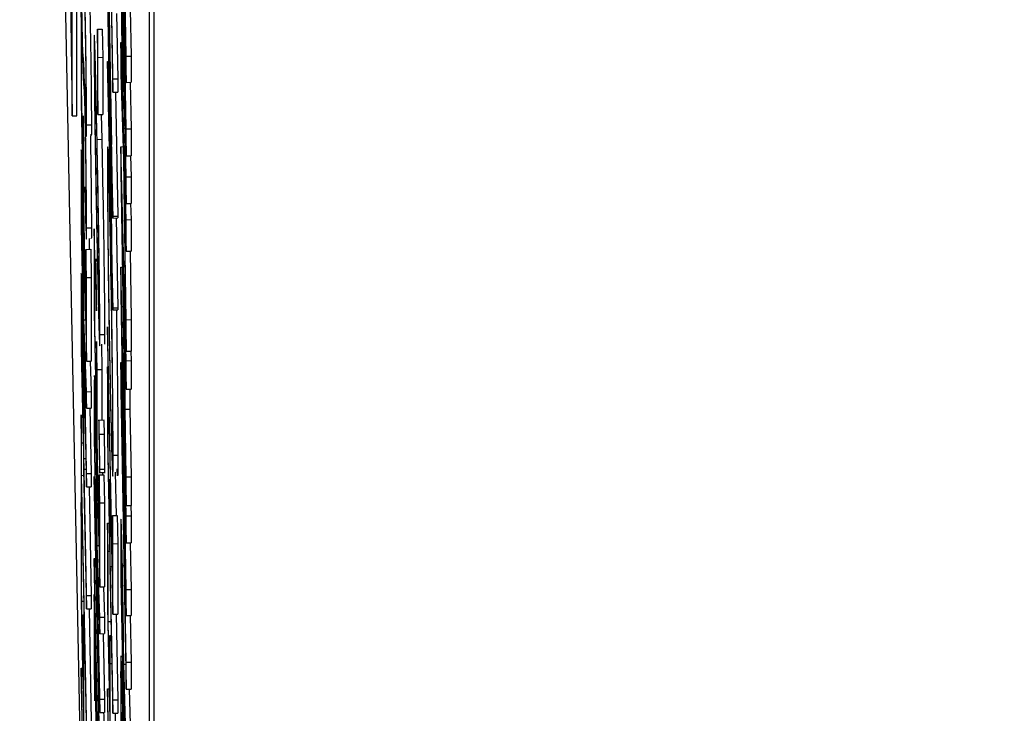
# Model space of a CAD drawing. Header units: inches. Extents: x 0.6 to 33.8, y 0 to 21.7.
# Tile 80 of 172: x 19.4915 to 19.5428, y 15.2704 to 15.3066. Entities that reach past the tile are written whole.
import ezdxf

# ---------------------------------------------------------------- set-up
doc = ezdxf.new("R2010")
doc.units = ezdxf.units.IN
doc.header["$MEASUREMENT"] = 0
doc.layers.add('FORMAT', color=7, linetype='Continuous')
doc.styles.add('SLDTEXTSTYLE3', font='TXT', dxfattribs={"width": 0.75})
doc.dimstyles.new('SLDDIMSTYLE0', dxfattribs={"dimtxt": 0.125, "dimasz": 0.13, "dimexe": 0, "dimexo": 0.0625, "dimgap": 0.03125, "dimtad": 0, "dimtih": 1, "dimtoh": 1, "dimdec": 1, "dimlfac": 4, "dimrnd": 1e-09, "dimzin": 12, "dimdsep": 46, "dimtxsty": 'SLDTEXTSTYLE3', "dimsah": 1, "dimcen": 0.09, "dimadec": 0, "dimazin": 3, "dimtfac": 1, "dimtdec": 1, "dimtofl": 0, "dimtmove": 0, "dimatfit": 3, "dimfxl": 1, "dimfrac": 2, "dimtolj": 1, "dimtzin": 12, "dimarcsym": 0})

# ---------------------------------------------------------------- blocks, each defined once
blk = doc.blocks.new('_D_4')
at = {"layer": 'FORMAT'}
for p, q in [((19.129743, 18.296224), (19.091657, 18.296224)), ((19.091657, 18.296224), (19.091657, 18.097787)), ((19.406827, 18.296224), (19.444913, 18.296224)), ((19.444913, 18.296224), (19.444913, 18.097787)), ((17.835759, 9.273352), (17.835759, 18.241189)), ((20.700811, 17.050978), (20.700811, 18.241189)), ((17.835759, 18.116189), (18.982066, 18.116189)), ((20.700811, 18.116189), (19.554503, 18.116189)), ((19.091657, 18.097787), (19.129743, 18.097787)), ((19.444913, 18.097787), (19.406827, 18.097787))]:
    blk.add_line(p, q, dxfattribs=at)
for points in [[(17.835759, 18.116189), (17.965759, 18.096189), (17.965759, 18.136189)], [(20.700811, 18.116189), (20.570811, 18.136189), (20.570811, 18.096189)]]:
    blk.add_solid(points, dxfattribs=at)
at = {"layer": 'FORMAT', "char_height": 0.125, "attachment_point": 1, "style": 'SLDTEXTSTYLE3'}
for s, insert in [('291', (19.129743, 18.25892)), ('11.5', (19.106653, 18.071898))]:
    blk.add_mtext(s, dxfattribs=dict(at, insert=insert))

msp = doc.modelspace()

# ---------------------------------------------------------------- linework, layer by layer
at = {"color": 7, "linetype": 'Continuous'}
for p, q in [((19.493092, 15.377537), (19.49424, 15.301588)), ((19.492623, 15.370666), (19.494735, 15.264297)), ((19.498271, 15.098123), (19.498271, 15.357879)), ((19.498521, 15.098126), (19.498521, 15.357882)), ((19.49424, 15.301588), (19.49424, 15.337804)), ((19.49449, 15.301592), (19.49449, 15.337808)), ((19.496084, 15.317095), (19.496368, 15.302812)), ((19.496775, 15.315087), (19.497059, 15.299496)), ((19.497059, 15.304687), (19.49688, 15.315319)), ((19.496368, 15.296355), (19.496084, 15.312726)), ((19.497059, 15.298403), (19.496775, 15.312687)), ((19.496084, 15.312016), (19.496291, 15.300089)), ((19.496775, 15.311297), (19.497059, 15.297013)), ((19.49688, 15.310751), (19.497059, 15.303331)), ((19.497059, 15.300904), (19.49688, 15.310751)), ((19.496912, 15.300942), (19.496775, 15.310291)), ((19.496368, 15.303507), (19.496237, 15.310099)), ((19.496291, 15.300089), (19.496084, 15.30828)), ((19.496084, 15.308179), (19.496292, 15.29545)), ((19.496775, 15.308651), (19.496866, 15.302444)), ((19.494703, 15.307444), (19.494703, 15.303075)), ((19.494732, 15.305979), (19.494703, 15.307444)), ((19.49655, 15.30692), (19.496618, 15.303511)), ((19.497268, 15.307128), (19.497309, 15.304691)), ((19.494732, 15.302305), (19.494732, 15.305979)), ((19.495554, 15.306099), (19.495804, 15.306103)), ((19.495554, 15.306099), (19.495554, 15.30312)), ((19.495583, 15.304634), (19.495554, 15.306099)), ((19.495804, 15.306103), (19.495833, 15.304638)), ((19.496775, 15.305412), (19.496823, 15.305413)), ((19.496775, 15.305412), (19.496775, 15.303774)), ((19.496866, 15.302444), (19.496775, 15.305412)), ((19.495583, 15.304634), (19.495833, 15.304638)), ((19.495583, 15.301655), (19.495583, 15.304634)), ((19.495833, 15.304638), (19.495833, 15.301659)), ((19.496151, 15.304849), (19.496368, 15.296255)), ((19.496368, 15.291567), (19.496151, 15.304849)), ((19.497059, 15.304687), (19.497309, 15.304691)), ((19.497059, 15.303331), (19.497059, 15.304687)), ((19.497309, 15.304691), (19.497309, 15.303335)), ((19.496084, 15.304409), (19.496146, 15.30441)), ((19.496084, 15.304409), (19.496084, 15.303691)), ((19.496292, 15.29545), (19.496084, 15.304409)), ((19.496084, 15.303691), (19.496368, 15.291468)), ((19.496775, 15.303774), (19.496912, 15.299307)), ((19.494703, 15.303075), (19.494986, 15.288791)), ((19.494917, 15.303252), (19.494932, 15.301873)), ((19.495554, 15.30312), (19.495583, 15.301655)), ((19.496368, 15.303507), (19.496618, 15.303511)), ((19.496368, 15.302812), (19.496368, 15.303507)), ((19.496618, 15.303511), (19.496618, 15.302816)), ((19.497059, 15.303331), (19.497309, 15.303335)), ((19.497265, 15.303334), (19.497309, 15.300908)), ((19.496368, 15.302812), (19.496618, 15.302816)), ((19.496506, 15.302814), (19.496618, 15.296359)), ((19.494819, 15.29791), (19.494732, 15.302305)), ((19.49424, 15.301588), (19.49449, 15.301592)), ((19.494819, 15.301584), (19.494819, 15.29791)), ((19.494848, 15.300119), (19.494819, 15.301584)), ((19.495583, 15.301655), (19.495833, 15.301659)), ((19.495757, 15.301658), (19.495786, 15.30036)), ((19.494994, 15.301107), (19.495244, 15.301111)), ((19.496912, 15.300942), (19.496981, 15.300943)), ((19.497059, 15.296169), (19.496912, 15.300942)), ((19.497059, 15.300904), (19.497309, 15.300908)), ((19.497059, 15.299496), (19.497059, 15.300904)), ((19.497309, 15.300908), (19.497309, 15.2995)), ((19.494848, 15.296445), (19.494848, 15.300119)), ((19.495536, 15.300356), (19.495786, 15.30036)), ((19.496775, 15.299977), (19.496892, 15.299979)), ((19.497059, 15.288821), (19.496775, 15.299977)), ((19.496775, 15.299977), (19.496775, 15.298688)), ((19.497059, 15.299496), (19.497309, 15.2995)), ((19.497287, 15.299499), (19.497309, 15.298407)), ((19.496912, 15.299307), (19.497059, 15.289318)), ((19.496775, 15.298688), (19.497059, 15.281275)), ((19.494703, 15.298071), (19.494703, 15.296521)), ((19.497059, 15.298403), (19.497309, 15.298407)), ((19.497059, 15.297013), (19.497059, 15.298403)), ((19.497309, 15.298407), (19.497309, 15.297017)), ((19.494917, 15.29789), (19.494932, 15.296511)), ((19.496958, 15.297805), (19.497059, 15.294531)), ((19.497059, 15.290958), (19.496958, 15.297805)), ((19.494732, 15.295751), (19.494732, 15.297203)), ((19.497059, 15.297013), (19.497309, 15.297017)), ((19.497283, 15.297017), (19.497309, 15.296173)), ((19.494703, 15.296521), (19.494986, 15.282238)), ((19.494957, 15.290951), (19.494848, 15.296445)), ((19.496368, 15.296355), (19.496618, 15.296359)), ((19.496368, 15.296255), (19.496368, 15.296355)), ((19.496368, 15.296255), (19.496618, 15.296259)), ((19.496541, 15.296258), (19.496618, 15.291571)), ((19.496618, 15.296359), (19.496618, 15.296259)), ((19.497059, 15.296169), (19.497309, 15.296173)), ((19.497059, 15.294531), (19.497059, 15.296169)), ((19.497309, 15.296173), (19.497309, 15.294535)), ((19.494826, 15.29099), (19.494732, 15.295751)), ((19.494994, 15.295745), (19.495244, 15.295749)), ((19.495394, 15.295687), (19.495394, 15.291318)), ((19.495423, 15.294222), (19.495394, 15.295687)), ((19.496226, 15.295462), (19.496275, 15.295463)), ((19.49695, 15.289381), (19.496851, 15.2955)), ((19.496851, 15.2955), (19.49695, 15.291702)), ((19.495123, 15.295189), (19.495134, 15.294628)), ((19.494957, 15.294625), (19.495207, 15.294629)), ((19.494986, 15.29316), (19.494957, 15.294625)), ((19.494957, 15.294625), (19.494957, 15.290951)), ((19.495207, 15.294629), (19.495236, 15.293164)), ((19.497059, 15.294531), (19.497309, 15.294535)), ((19.497256, 15.294534), (19.497309, 15.290962)), ((19.495423, 15.290548), (19.495423, 15.294222)), ((19.496775, 15.293703), (19.496856, 15.293704)), ((19.497059, 15.280729), (19.496775, 15.293703)), ((19.496775, 15.293703), (19.496775, 15.292274)), ((19.494986, 15.29316), (19.495236, 15.293164)), ((19.494986, 15.288791), (19.494986, 15.29316)), ((19.495236, 15.293164), (19.495236, 15.288795)), ((19.494827, 15.292388), (19.494826, 15.29099)), ((19.496775, 15.292274), (19.496973, 15.280531)), ((19.494703, 15.291685), (19.494703, 15.290166)), ((19.495394, 15.291318), (19.495677, 15.277035)), ((19.496368, 15.291567), (19.496618, 15.291571)), ((19.496368, 15.291468), (19.496368, 15.291567)), ((19.496368, 15.291468), (19.496618, 15.291471)), ((19.496618, 15.291571), (19.496618, 15.291471)), ((19.49695, 15.291702), (19.49695, 15.289381)), ((19.494732, 15.289396), (19.494732, 15.290813)), ((19.494779, 15.291101), (19.49481, 15.291102)), ((19.494856, 15.290949), (19.494944, 15.290951)), ((19.494986, 15.287202), (19.494856, 15.290949)), ((19.497059, 15.290958), (19.497309, 15.290962)), ((19.497059, 15.289318), (19.497059, 15.290958)), ((19.497309, 15.290962), (19.497309, 15.289322)), ((19.49551, 15.286153), (19.495423, 15.290548)), ((19.496084, 15.290584), (19.496084, 15.289889)), ((19.496339, 15.277765), (19.496084, 15.290584)), ((19.494703, 15.290166), (19.494986, 15.275883)), ((19.494856, 15.29009), (19.494986, 15.286343)), ((19.494856, 15.289525), (19.494856, 15.29009)), ((19.49551, 15.289827), (19.49551, 15.286153)), ((19.495539, 15.288362), (19.49551, 15.289827)), ((19.495685, 15.29018), (19.495934, 15.290184)), ((19.496084, 15.289889), (19.496368, 15.275605)), ((19.494826, 15.284635), (19.494732, 15.289396)), ((19.494986, 15.282933), (19.494856, 15.289525)), ((19.494856, 15.289525), (19.494875, 15.289525)), ((19.495763, 15.289673), (19.495789, 15.288366)), ((19.497001, 15.289665), (19.497059, 15.287337)), ((19.497001, 15.28629), (19.497001, 15.289665)), ((19.497059, 15.289318), (19.497309, 15.289322)), ((19.497296, 15.289322), (19.497309, 15.288825)), ((19.494986, 15.288791), (19.495236, 15.288795)), ((19.495181, 15.288794), (19.495236, 15.287206)), ((19.496775, 15.288727), (19.496835, 15.288728)), ((19.496775, 15.288727), (19.496775, 15.287284)), ((19.496973, 15.280531), (19.496775, 15.288727)), ((19.497059, 15.288821), (19.497309, 15.288825)), ((19.497059, 15.287337), (19.497059, 15.288821)), ((19.497309, 15.288825), (19.497309, 15.287341)), ((19.495539, 15.288362), (19.495789, 15.288366)), ((19.495539, 15.284688), (19.495539, 15.288362)), ((19.495789, 15.288366), (19.495789, 15.285709)), ((19.496084, 15.288498), (19.496084, 15.284725)), ((19.496114, 15.287033), (19.496084, 15.288498)), ((19.494986, 15.287202), (19.495236, 15.287206)), ((19.494986, 15.286343), (19.494986, 15.287202)), ((19.495236, 15.287206), (19.495236, 15.286347)), ((19.496775, 15.287284), (19.497059, 15.271693)), ((19.49688, 15.287516), (19.497059, 15.279322)), ((19.497059, 15.276884), (19.49688, 15.287516)), ((19.497059, 15.287337), (19.497309, 15.287341)), ((19.497251, 15.28734), (19.497251, 15.286294)), ((19.496114, 15.283955), (19.496114, 15.287033)), ((19.494986, 15.286343), (19.495236, 15.286347)), ((19.495169, 15.286346), (19.495236, 15.282937)), ((19.495394, 15.286315), (19.495394, 15.284765)), ((19.497001, 15.28629), (19.497251, 15.286294)), ((19.497059, 15.282758), (19.497001, 15.28629)), ((19.497251, 15.286294), (19.497309, 15.282762)), ((19.494703, 15.285996), (19.494703, 15.281925)), ((19.494732, 15.284531), (19.494703, 15.285996)), ((19.494827, 15.28596), (19.494826, 15.284635)), ((19.494851, 15.285931), (19.494913, 15.285932)), ((19.495469, 15.28581), (19.495503, 15.285811)), ((19.495917, 15.285711), (19.495605, 15.285706)), ((19.495423, 15.283995), (19.495423, 15.285447)), ((19.495394, 15.284765), (19.495677, 15.270481)), ((19.495648, 15.279195), (19.495539, 15.284688)), ((19.495657, 15.284993), (19.495907, 15.284996)), ((19.496084, 15.284725), (19.496368, 15.270442)), ((19.494732, 15.284531), (19.494815, 15.284532)), ((19.494732, 15.282843), (19.494732, 15.284531)), ((19.494856, 15.283724), (19.494957, 15.283726)), ((19.494856, 15.28317), (19.494856, 15.283724)), ((19.495517, 15.279234), (19.495423, 15.283995)), ((19.496201, 15.27956), (19.496114, 15.283955)), ((19.496375, 15.28389), (19.496625, 15.283894)), ((19.494856, 15.28317), (19.494968, 15.283172)), ((19.494986, 15.276578), (19.494856, 15.28317)), ((19.495681, 15.283157), (19.495931, 15.283161)), ((19.494732, 15.282843), (19.494848, 15.282845)), ((19.494986, 15.270024), (19.494732, 15.282843)), ((19.494986, 15.282933), (19.495236, 15.282937)), ((19.494986, 15.282238), (19.494986, 15.282933)), ((19.495236, 15.282937), (19.495236, 15.282242)), ((19.495394, 15.282779), (19.495394, 15.282084)), ((19.495565, 15.274152), (19.495394, 15.282779)), ((19.495647, 15.282991), (19.495959, 15.282996)), ((19.495648, 15.282869), (19.495898, 15.282873)), ((19.495677, 15.281404), (19.495648, 15.282869)), ((19.495648, 15.282869), (19.495648, 15.279195)), ((19.495823, 15.282994), (19.495825, 15.282871)), ((19.495898, 15.282873), (19.495927, 15.281408)), ((19.496201, 15.282639), (19.496201, 15.27956)), ((19.49623, 15.281174), (19.496201, 15.282639)), ((19.496201, 15.282639), (19.496228, 15.282639)), ((19.496485, 15.283001), (19.49653, 15.280747)), ((19.49688, 15.282949), (19.497059, 15.275528)), ((19.497059, 15.273102), (19.49688, 15.282949)), ((19.497059, 15.282758), (19.497309, 15.282762)), ((19.497059, 15.281275), (19.497059, 15.282758)), ((19.497309, 15.282762), (19.497309, 15.281279)), ((19.494732, 15.282148), (19.494986, 15.269329)), ((19.494732, 15.28046), (19.494732, 15.282148)), ((19.494986, 15.282238), (19.495236, 15.282242)), ((19.495124, 15.28224), (19.495236, 15.276582)), ((19.495394, 15.282084), (19.495564, 15.273526)), ((19.494703, 15.281925), (19.494732, 15.28046)), ((19.494703, 15.281428), (19.494703, 15.277059)), ((19.494732, 15.279963), (19.494703, 15.281428)), ((19.494703, 15.281428), (19.494713, 15.281428)), ((19.495677, 15.281404), (19.495927, 15.281408)), ((19.495677, 15.277035), (19.495677, 15.281404)), ((19.495927, 15.281408), (19.495927, 15.277039)), ((19.49623, 15.278095), (19.49623, 15.281174)), ((19.49623, 15.281174), (19.496257, 15.281174)), ((19.497059, 15.281275), (19.497309, 15.281279)), ((19.497297, 15.281279), (19.497309, 15.280733)), ((19.494732, 15.28046), (19.494765, 15.28046)), ((19.495518, 15.280632), (19.495517, 15.279234)), ((19.496339, 15.280744), (19.496589, 15.280748)), ((19.496368, 15.279279), (19.496339, 15.280744)), ((19.496339, 15.280744), (19.496339, 15.277765)), ((19.496589, 15.280748), (19.496618, 15.279283)), ((19.497059, 15.280729), (19.497309, 15.280733)), ((19.497059, 15.279322), (19.497059, 15.280729)), ((19.497309, 15.280733), (19.497309, 15.279326)), ((19.494732, 15.279963), (19.494775, 15.279964)), ((19.494732, 15.276289), (19.494732, 15.279963)), ((19.496084, 15.280356), (19.496171, 15.280358)), ((19.496084, 15.280356), (19.496084, 15.275987)), ((19.496114, 15.278891), (19.496084, 15.280356)), ((19.495546, 15.279193), (19.495634, 15.279194)), ((19.495677, 15.275446), (19.495546, 15.279193)), ((19.496368, 15.279279), (19.496618, 15.279283)), ((19.496368, 15.275605), (19.496368, 15.279279)), ((19.496618, 15.279283), (19.496618, 15.275609)), ((19.496775, 15.279057), (19.496775, 15.277437)), ((19.497059, 15.279322), (19.497309, 15.279326)), ((19.497268, 15.279325), (19.497309, 15.276888)), ((19.495394, 15.278509), (19.495465, 15.27851)), ((19.495394, 15.278509), (19.495394, 15.277814)), ((19.495564, 15.269951), (19.495394, 15.278509)), ((19.496114, 15.278891), (19.4962, 15.278893)), ((19.496114, 15.275217), (19.496114, 15.278891)), ((19.495546, 15.278333), (19.495677, 15.274587)), ((19.495546, 15.277769), (19.495546, 15.278333)), ((19.49623, 15.278095), (19.496319, 15.278097)), ((19.496368, 15.271137), (19.49623, 15.278095)), ((19.496856, 15.278146), (19.496941, 15.278147)), ((19.495394, 15.277814), (19.495565, 15.269187)), ((19.495677, 15.271176), (19.495546, 15.277769)), ((19.495546, 15.277769), (19.495566, 15.277769)), ((19.496775, 15.277437), (19.497059, 15.263154)), ((19.494703, 15.277059), (19.494986, 15.262776)), ((19.495677, 15.277035), (19.495927, 15.277039)), ((19.495872, 15.277038), (19.495927, 15.27545)), ((19.497059, 15.276884), (19.497309, 15.276888)), ((19.497059, 15.275528), (19.497059, 15.276884)), ((19.497309, 15.276888), (19.497309, 15.275532)), ((19.494986, 15.276578), (19.495236, 15.276582)), ((19.494986, 15.275883), (19.494986, 15.276578)), ((19.495236, 15.276582), (19.495236, 15.275887)), ((19.495394, 15.276623), (19.495394, 15.272551)), ((19.495423, 15.275158), (19.495394, 15.276623)), ((19.495394, 15.276623), (19.495417, 15.276623)), ((19.496826, 15.276263), (19.496826, 15.276737)), ((19.494732, 15.276289), (19.494848, 15.276291)), ((19.494819, 15.271894), (19.494732, 15.276289)), ((19.494986, 15.275883), (19.495236, 15.275887)), ((19.49512, 15.275885), (19.495236, 15.270028)), ((19.496084, 15.275987), (19.496368, 15.261704)), ((19.496884, 15.273334), (19.496826, 15.276263)), ((19.494819, 15.275568), (19.494863, 15.275569)), ((19.494819, 15.275568), (19.494819, 15.271894)), ((19.494848, 15.274103), (19.494819, 15.275568)), ((19.495677, 15.275446), (19.495927, 15.27545)), ((19.495677, 15.274587), (19.495677, 15.275446)), ((19.495927, 15.27545), (19.495927, 15.27459)), ((19.496368, 15.275605), (19.496618, 15.275609)), ((19.496529, 15.275608), (19.496618, 15.271141)), ((19.497059, 15.275528), (19.497309, 15.275532)), ((19.497265, 15.275531), (19.497309, 15.273106)), ((19.495423, 15.27347), (19.495423, 15.275158)), ((19.495423, 15.275158), (19.495446, 15.275158)), ((19.496114, 15.275217), (19.496273, 15.27522)), ((19.496201, 15.270822), (19.496114, 15.275217)), ((19.495677, 15.274587), (19.495927, 15.27459)), ((19.49586, 15.274589), (19.495927, 15.27118)), ((19.496201, 15.274496), (19.496288, 15.274498)), ((19.496201, 15.274496), (19.496201, 15.270822)), ((19.49623, 15.273031), (19.496201, 15.274496)), ((19.494848, 15.274103), (19.494892, 15.274104)), ((19.494848, 15.27043), (19.494848, 15.274103)), ((19.495565, 15.274152), (19.495604, 15.274153)), ((19.496884, 15.273875), (19.496884, 15.273334)), ((19.495677, 15.260651), (19.495423, 15.27347)), ((19.494703, 15.27279), (19.494788, 15.272791)), ((19.494703, 15.27279), (19.494703, 15.272095)), ((19.494957, 15.259971), (19.494703, 15.27279)), ((19.495423, 15.272774), (19.495677, 15.259956)), ((19.495423, 15.271086), (19.495423, 15.272774)), ((19.49623, 15.273031), (19.496317, 15.273033)), ((19.49623, 15.269357), (19.49623, 15.273031)), ((19.496929, 15.272998), (19.497035, 15.273)), ((19.497059, 15.268267), (19.496929, 15.272998)), ((19.497059, 15.273102), (19.497309, 15.273106)), ((19.497059, 15.271693), (19.497059, 15.273102)), ((19.497309, 15.273106), (19.497309, 15.271697)), ((19.495394, 15.272551), (19.495423, 15.271086)), ((19.494703, 15.272095), (19.494986, 15.257811)), ((19.496084, 15.271718), (19.496169, 15.271719)), ((19.496084, 15.271718), (19.496084, 15.271022)), ((19.496339, 15.258899), (19.496084, 15.271718)), ((19.496935, 15.271242), (19.497059, 15.266722)), ((19.496935, 15.27077), (19.496935, 15.271242)), ((19.497059, 15.271693), (19.497309, 15.271697)), ((19.497215, 15.271695), (19.497309, 15.268271)), ((19.495677, 15.271176), (19.495927, 15.27118)), ((19.495677, 15.270481), (19.495677, 15.271176)), ((19.495927, 15.27118), (19.495927, 15.270485)), ((19.496084, 15.271022), (19.496368, 15.256739)), ((19.496368, 15.271137), (19.496618, 15.271141)), ((19.496368, 15.270442), (19.496368, 15.271137)), ((19.496618, 15.271141), (19.496618, 15.270446)), ((19.497059, 15.264544), (19.496935, 15.27077)), ((19.496935, 15.27077), (19.496948, 15.27077)), ((19.495677, 15.270481), (19.495927, 15.270485)), ((19.496368, 15.270442), (19.496618, 15.270446)), ((19.49648, 15.270443), (19.49648, 15.269361))]:
    msp.add_line(p, q, dxfattribs=at)
for points, knots in [([(19.494696, 15.31081), (19.494697, 15.310481), (19.494699, 15.309822), (19.494716, 15.308333), (19.494738, 15.306823), (19.494754, 15.305987), (19.494762, 15.305569)], [0, 0, 0, 0, 0.279956, 0.559472, 0.779671, 1, 1, 1, 1]), ([(19.494761, 15.306324), (19.494755, 15.306636), (19.494743, 15.307261), (19.494732, 15.308178), (19.494725, 15.308859), (19.494725, 15.309132), (19.494725, 15.309268)], [0, 0, 0, 0, 0.278996, 0.558594, 0.779214, 1, 1, 1, 1]), ([(19.494889, 15.307634), (19.494893, 15.30748), (19.494902, 15.307205), (19.494912, 15.306722), (19.494917, 15.30651)], [0, 0, 0, 0, 0.560129, 1, 1, 1, 1]), ([(19.494994, 15.301107), (19.494992, 15.301487), (19.49499, 15.302248), (19.494969, 15.303998), (19.494944, 15.305729), (19.494926, 15.3067), (19.494917, 15.307185)], [0, 0, 0, 0, 0.279806, 0.559627, 0.779888, 1, 1, 1, 1]), ([(19.495167, 15.307189), (19.495178, 15.306561), (19.495202, 15.305304), (19.495226, 15.303441), (19.495241, 15.30197), (19.495243, 15.301397), (19.495244, 15.301111)], [0, 0, 0, 0, 0.2791829, 0.5590851, 0.779446, 1, 1, 1, 1]), ([(19.494797, 15.304989), (19.494791, 15.305123), (19.494781, 15.305362), (19.494767, 15.30603), (19.494761, 15.306324)], [0, 0, 0, 0, 0.56065, 1, 1, 1, 1]), ([(19.494917, 15.30651), (19.494924, 15.306093), (19.494939, 15.305258), (19.494955, 15.304039), (19.494963, 15.303135), (19.494964, 15.30276), (19.494965, 15.302572)], [0, 0, 0, 0, 0.278967, 0.558281, 0.779115, 1, 1, 1, 1]), ([(19.495536, 15.300356), (19.495502, 15.302025), (19.49545, 15.304529), (19.495403, 15.305865), (19.495388, 15.305779), (19.495387, 15.305391), (19.495386, 15.305196)], [0, 0, 0, 0, 0.499419, 0.748803, 0.8744, 1, 1, 1, 1]), ([(19.494762, 15.305569), (19.494771, 15.305151), (19.494786, 15.304404), (19.494799, 15.304003), (19.494805, 15.303827)], [0, 0, 0, 0, 0.559025, 1, 1, 1, 1]), ([(19.495386, 15.305196), (19.495387, 15.304936), (19.495388, 15.304415), (19.4954, 15.303223), (19.495417, 15.301868), (19.495459, 15.299001), (19.495502, 15.296829), (19.495536, 15.295093)], [0, 0, 0, 0, 0.125255, 0.250533, 0.375823, 0.501298, 1, 1, 1, 1]), ([(19.494825, 15.304608), (19.49482, 15.304665), (19.494811, 15.304768), (19.494801, 15.304921), (19.494797, 15.304989)], [0, 0, 0, 0, 0.560088, 1, 1, 1, 1]), ([(19.494917, 15.301823), (19.494906, 15.302328), (19.494884, 15.303339), (19.494853, 15.30423), (19.494836, 15.304464), (19.494825, 15.304608)], [0, 0, 0, 0, 0.278896, 0.558876, 1, 1, 1, 1]), ([(19.495415, 15.303755), (19.495416, 15.303897), (19.495417, 15.304183), (19.495431, 15.304146), (19.49547, 15.302908), (19.495509, 15.300964), (19.495535, 15.299667)], [0, 0, 0, 0, 0.125402, 0.250979, 0.499928, 1, 1, 1, 1]), ([(19.494805, 15.303827), (19.494813, 15.303657), (19.494827, 15.303354), (19.494838, 15.303215), (19.494843, 15.303153)], [0, 0, 0, 0, 0.559524, 1, 1, 1, 1]), ([(19.495535, 15.295794), (19.495509, 15.297138), (19.495476, 15.29882), (19.495441, 15.301072), (19.495427, 15.302151), (19.495417, 15.303124), (19.495416, 15.303544), (19.495415, 15.303755)], [0, 0, 0, 0, 0.4991529, 0.6244811, 0.7495818, 0.8748612, 1, 1, 1, 1]), ([(19.494843, 15.303153), (19.494851, 15.303063), (19.494864, 15.302901), (19.494881, 15.302464), (19.494889, 15.302272)], [0, 0, 0, 0, 0.56033, 1, 1, 1, 1]), ([(19.494965, 15.302572), (19.494964, 15.302416), (19.494961, 15.302104), (19.494944, 15.302373), (19.494927, 15.302918), (19.494917, 15.303252)], [0, 0, 0, 0, 0.279219, 0.559345, 1, 1, 1, 1]), ([(19.494889, 15.302272), (19.494893, 15.302118), (19.494902, 15.301843), (19.494912, 15.30136), (19.494917, 15.301148)], [0, 0, 0, 0, 0.560129, 1, 1, 1, 1]), ([(19.494994, 15.295745), (19.494992, 15.296125), (19.49499, 15.296886), (19.494969, 15.298636), (19.494944, 15.300367), (19.494926, 15.301338), (19.494917, 15.301823)], [0, 0, 0, 0, 0.279806, 0.559627, 0.779888, 1, 1, 1, 1]), ([(19.494932, 15.301873), (19.49495, 15.301267), (19.494975, 15.30042), (19.494992, 15.300531), (19.494993, 15.300915), (19.494994, 15.301107)], [0, 0, 0, 0, 0.558455, 0.779206, 1, 1, 1, 1]), ([(19.494917, 15.301148), (19.494924, 15.300731), (19.494939, 15.299896), (19.494955, 15.298677), (19.494963, 15.297773), (19.494964, 15.297398), (19.494965, 15.29721)], [0, 0, 0, 0, 0.278967, 0.558281, 0.779115, 1, 1, 1, 1]), ([(19.495244, 15.301111), (19.495243, 15.300854), (19.495242, 15.300448), (19.495232, 15.300575), (19.495228, 15.300622)], [0, 0, 0, 0, 0.631698, 1, 1, 1, 1]), ([(19.495189, 15.300547), (19.495193, 15.300341), (19.495208, 15.299502), (19.495226, 15.298077), (19.495241, 15.296609), (19.495243, 15.296035), (19.495244, 15.295749)], [0, 0, 0, 0, 0.112557, 0.457162, 0.728462, 1, 1, 1, 1]), ([(19.495685, 15.29018), (19.495684, 15.290442), (19.495682, 15.290966), (19.495668, 15.292542), (19.495621, 15.295963), (19.49557, 15.298598), (19.495536, 15.300356)], [0, 0, 0, 0, 0.125628, 0.251257, 0.500593, 1, 1, 1, 1]), ([(19.495786, 15.30036), (19.49582, 15.298602), (19.495871, 15.295967), (19.495918, 15.292546), (19.495932, 15.29097), (19.495934, 15.290446), (19.495934, 15.290184)], [0, 0, 0, 0, 0.499407, 0.748743, 0.874372, 1, 1, 1, 1]), ([(19.496226, 15.295462), (19.496204, 15.296512), (19.49616, 15.298611), (19.49611, 15.299962), (19.496081, 15.300062), (19.496079, 15.29925), (19.496077, 15.298844)], [0, 0, 0, 0, 0.279603, 0.559236, 0.77947, 1, 1, 1, 1]), ([(19.494707, 15.299631), (19.494705, 15.299375), (19.494703, 15.298918), (19.494703, 15.29833), (19.494703, 15.298071)], [0, 0, 0, 0, 0.559717, 1, 1, 1, 1]), ([(19.494779, 15.297567), (19.494769, 15.298017), (19.494751, 15.298917), (19.494728, 15.29964), (19.494713, 15.299883), (19.494709, 15.299715), (19.494707, 15.299631)], [0, 0, 0, 0, 0.279899, 0.559327, 0.779605, 1, 1, 1, 1]), ([(19.495535, 15.299667), (19.495549, 15.298974), (19.495573, 15.297736), (19.495597, 15.296379), (19.495607, 15.295782)], [0, 0, 0, 0, 0.560097, 1, 1, 1, 1]), ([(19.496077, 15.298844), (19.49608, 15.298105), (19.496086, 15.296628), (19.496126, 15.293254), (19.496176, 15.289981), (19.49621, 15.288161), (19.496228, 15.287251)], [0, 0, 0, 0, 0.27953, 0.559053, 0.779523, 1, 1, 1, 1]), ([(19.494732, 15.297203), (19.494732, 15.297683), (19.494731, 15.298283), (19.494745, 15.298159), (19.494755, 15.297893), (19.494766, 15.297477), (19.494774, 15.297075), (19.494779, 15.296875)], [0, 0, 0, 0, 0.498719, 0.624046, 0.749383, 0.874693, 1, 1, 1, 1]), ([(19.496106, 15.297413), (19.496109, 15.297788), (19.496113, 15.298539), (19.496144, 15.298124), (19.496184, 15.296798), (19.496212, 15.295446), (19.496226, 15.29477)], [0, 0, 0, 0, 0.279735, 0.559487, 0.779691, 1, 1, 1, 1]), ([(19.494856, 15.290949), (19.494855, 15.291338), (19.494854, 15.292111), (19.494839, 15.293839), (19.49481, 15.295884), (19.494789, 15.297005), (19.494779, 15.297567)], [0, 0, 0, 0, 0.281289, 0.560374, 0.77996, 1, 1, 1, 1]), ([(19.494965, 15.29721), (19.494964, 15.297054), (19.494961, 15.296742), (19.494944, 15.297011), (19.494927, 15.297556), (19.494917, 15.29789)], [0, 0, 0, 0, 0.279219, 0.559345, 1, 1, 1, 1]), ([(19.496227, 15.287952), (19.496209, 15.288917), (19.496173, 15.290847), (19.496134, 15.293763), (19.496111, 15.296042), (19.496108, 15.296956), (19.496106, 15.297413)], [0, 0, 0, 0, 0.279548, 0.559045, 0.779599, 1, 1, 1, 1]), ([(19.494779, 15.296875), (19.494787, 15.296411), (19.4948, 15.295714), (19.494813, 15.29475), (19.494827, 15.293465), (19.494827, 15.292867), (19.494827, 15.292388)], [0, 0, 0, 0, 0.248792, 0.374502, 0.500173, 1, 1, 1, 1]), ([(19.494932, 15.296511), (19.49495, 15.295905), (19.494975, 15.295058), (19.494992, 15.295169), (19.494993, 15.295553), (19.494994, 15.295745)], [0, 0, 0, 0, 0.558455, 0.779206, 1, 1, 1, 1]), ([(19.495244, 15.295749), (19.495243, 15.295457), (19.495243, 15.295148), (19.495237, 15.295196), (19.495237, 15.295199)], [0, 0, 0, 0, 0.940562, 1, 1, 1, 1]), ([(19.495655, 15.291669), (19.495655, 15.291527), (19.495653, 15.291243), (19.49564, 15.291268), (19.495602, 15.292474), (19.495562, 15.294465), (19.495535, 15.295794)], [0, 0, 0, 0, 0.125394, 0.250914, 0.499709, 1, 1, 1, 1]), ([(19.495607, 15.295782), (19.495614, 15.295337), (19.495628, 15.294447), (19.495644, 15.29323), (19.495654, 15.292258), (19.495655, 15.291865), (19.495655, 15.291669)], [0, 0, 0, 0, 0.280262, 0.5597794, 0.7799888, 1, 1, 1, 1]), ([(19.496375, 15.28389), (19.496373, 15.284618), (19.496368, 15.286074), (19.496327, 15.289452), (19.496278, 15.292731), (19.496243, 15.294552), (19.496226, 15.295462)], [0, 0, 0, 0, 0.279588, 0.559282, 0.779546, 1, 1, 1, 1]), ([(19.495536, 15.295093), (19.495569, 15.29342), (19.49562, 15.290912), (19.495668, 15.28953), (19.495682, 15.289604), (19.495684, 15.289988), (19.495685, 15.29018)], [0, 0, 0, 0, 0.49975, 0.74891, 0.874449, 1, 1, 1, 1]), ([(19.496226, 15.29477), (19.496244, 15.293802), (19.49628, 15.291866), (19.49632, 15.288933), (19.496342, 15.286677), (19.496345, 15.285777), (19.496346, 15.285327)], [0, 0, 0, 0, 0.279551, 0.558927, 0.779433, 1, 1, 1, 1]), ([(19.49549, 15.293416), (19.495486, 15.293582), (19.495479, 15.293912), (19.495472, 15.294121), (19.495467, 15.294151), (19.495467, 15.294024), (19.495466, 15.293961)], [0, 0, 0, 0, 0.279517, 0.559326, 0.779544, 1, 1, 1, 1]), ([(19.495466, 15.293961), (19.495467, 15.293845), (19.495468, 15.293612), (19.495474, 15.293078), (19.495482, 15.292559), (19.495487, 15.29227), (19.49549, 15.292125)], [0, 0, 0, 0, 0.279628, 0.559268, 0.779583, 1, 1, 1, 1]), ([(19.494779, 15.291101), (19.49477, 15.291545), (19.494751, 15.29243), (19.494729, 15.293173), (19.494714, 15.29345), (19.494709, 15.293306), (19.494707, 15.293235)], [0, 0, 0, 0, 0.280105, 0.559481, 0.77969, 1, 1, 1, 1]), ([(19.495514, 15.29158), (19.495513, 15.291696), (19.495512, 15.291927), (19.495506, 15.292463), (19.495498, 15.292983), (19.495493, 15.293272), (19.49549, 15.293416)], [0, 0, 0, 0, 0.279602, 0.559212, 0.779475, 1, 1, 1, 1]), ([(19.494707, 15.293235), (19.494706, 15.292985), (19.494703, 15.292538), (19.494703, 15.291946), (19.494703, 15.291685)], [0, 0, 0, 0, 0.559631, 1, 1, 1, 1]), ([(19.494732, 15.290813), (19.494732, 15.291284), (19.494731, 15.291874), (19.494746, 15.291698), (19.494759, 15.291339), (19.494771, 15.290775), (19.494779, 15.2904)], [0, 0, 0, 0, 0.499617, 0.625271, 0.751031, 1, 1, 1, 1]), ([(19.49549, 15.292125), (19.495493, 15.291961), (19.4955, 15.291633), (19.495508, 15.291419), (19.495513, 15.291392), (19.495513, 15.291518), (19.495514, 15.29158)], [0, 0, 0, 0, 0.279576, 0.559284, 0.779552, 1, 1, 1, 1]), ([(19.496546, 15.29147), (19.496562, 15.290358), (19.496593, 15.288257), (19.496621, 15.285531), (19.496624, 15.28444), (19.496625, 15.283894)], [0, 0, 0, 0, 0.3602136, 0.679999, 1, 1, 1, 1]), ([(19.494851, 15.285931), (19.494848, 15.28632), (19.494842, 15.287099), (19.494823, 15.288573), (19.494801, 15.28996), (19.494786, 15.290721), (19.494779, 15.291101)], [0, 0, 0, 0, 0.280067, 0.559409, 0.7795, 1, 1, 1, 1]), ([(19.494779, 15.2904), (19.494787, 15.289944), (19.4948, 15.289256), (19.494813, 15.288302), (19.494827, 15.287015), (19.494827, 15.286429), (19.494827, 15.28596)], [0, 0, 0, 0, 0.248917, 0.37465, 0.500279, 1, 1, 1, 1]), ([(19.495934, 15.290184), (19.495934, 15.289959), (19.495934, 15.289705), (19.49593, 15.289688), (19.49593, 15.289686)], [0, 0, 0, 0, 0.888944, 1, 1, 1, 1]), ([(19.495397, 15.287875), (19.495396, 15.287619), (19.495394, 15.287162), (19.495394, 15.286574), (19.495394, 15.286315)], [0, 0, 0, 0, 0.559717, 1, 1, 1, 1]), ([(19.495469, 15.28581), (19.49546, 15.286261), (19.495441, 15.287161), (19.495419, 15.287883), (19.495404, 15.288126), (19.4954, 15.287959), (19.495397, 15.287875)], [0, 0, 0, 0, 0.279899, 0.559327, 0.779605, 1, 1, 1, 1]), ([(19.496346, 15.285327), (19.496344, 15.284939), (19.49634, 15.284162), (19.496309, 15.284652), (19.49627, 15.285935), (19.496241, 15.28728), (19.496227, 15.287952)], [0, 0, 0, 0, 0.279734, 0.559517, 0.779696, 1, 1, 1, 1]), ([(19.496228, 15.287251), (19.496249, 15.286217), (19.496293, 15.284149), (19.496342, 15.282829), (19.496371, 15.282691), (19.496374, 15.28349), (19.496375, 15.28389)], [0, 0, 0, 0, 0.27952, 0.5592233, 0.7795018, 1, 1, 1, 1]), ([(19.495423, 15.285447), (19.495422, 15.285927), (19.495422, 15.286527), (19.495436, 15.286403), (19.495446, 15.286137), (19.495457, 15.285721), (19.495465, 15.285319), (19.495469, 15.285118)], [0, 0, 0, 0, 0.498719, 0.624046, 0.749383, 0.874693, 1, 1, 1, 1]), ([(19.494856, 15.283724), (19.494856, 15.284093), (19.494856, 15.284751), (19.494852, 15.28557), (19.494851, 15.285931)], [0, 0, 0, 0, 0.560254, 1, 1, 1, 1]), ([(19.495546, 15.279193), (19.495546, 15.279581), (19.495545, 15.280355), (19.49553, 15.282083), (19.495501, 15.284127), (19.49548, 15.285249), (19.495469, 15.28581)], [0, 0, 0, 0, 0.281289, 0.560374, 0.77996, 1, 1, 1, 1]), ([(19.495657, 15.284993), (19.495654, 15.285158), (19.495647, 15.285489), (19.495639, 15.285697), (19.495634, 15.285728), (19.495634, 15.285601), (19.495634, 15.285538)], [0, 0, 0, 0, 0.279517, 0.559326, 0.779544, 1, 1, 1, 1]), ([(19.495886, 15.285698), (19.495888, 15.285682), (19.495891, 15.285652), (19.495899, 15.285391), (19.495904, 15.285128), (19.495907, 15.284996)], [0, 0, 0, 0, 0.362502, 0.681062, 1, 1, 1, 1]), ([(19.495469, 15.285118), (19.495478, 15.284655), (19.495491, 15.283957), (19.495504, 15.282994), (19.495518, 15.281709), (19.495518, 15.28111), (19.495518, 15.280632)], [0, 0, 0, 0, 0.248792, 0.374502, 0.500173, 1, 1, 1, 1]), ([(19.495634, 15.285538), (19.495634, 15.285422), (19.495635, 15.28519), (19.495641, 15.284655), (19.495649, 15.284135), (19.495654, 15.283846), (19.495657, 15.283702)], [0, 0, 0, 0, 0.279647, 0.559299, 0.779615, 1, 1, 1, 1]), ([(19.495681, 15.283157), (19.49568, 15.283273), (19.49568, 15.283506), (19.495673, 15.28404), (19.495665, 15.284559), (19.49566, 15.284848), (19.495657, 15.284993)], [0, 0, 0, 0, 0.279537, 0.559056, 0.779442, 1, 1, 1, 1]), ([(19.495907, 15.284996), (19.495911, 15.28481), (19.495918, 15.284436), (19.495925, 15.283873), (19.49593, 15.283422), (19.495931, 15.283248), (19.495931, 15.283161)], [0, 0, 0, 0, 0.279469, 0.559358, 0.779674, 1, 1, 1, 1]), ([(19.495657, 15.283702), (19.495661, 15.283539), (19.495668, 15.283212), (19.495675, 15.282997), (19.49568, 15.282972), (19.495681, 15.283095), (19.495681, 15.283157)], [0, 0, 0, 0, 0.279539, 0.559327, 0.779689, 1, 1, 1, 1]), ([(19.496625, 15.283894), (19.496624, 15.283363), (19.496621, 15.282515), (19.496597, 15.282996), (19.496588, 15.283176)], [0, 0, 0, 0, 0.625548, 1, 1, 1, 1]), ([(19.495931, 15.283161), (19.495931, 15.283068), (19.495931, 15.282963), (19.495928, 15.283005), (19.495928, 15.28301)], [0, 0, 0, 0, 0.890364, 1, 1, 1, 1]), ([(19.496856, 15.278146), (19.496842, 15.278785), (19.496822, 15.279746), (19.4968, 15.280418), (19.496775, 15.280816), (19.496775, 15.279838), (19.496775, 15.279057)], [0, 0, 0, 0, 0.2496356, 0.3753556, 0.5010048, 1, 1, 1, 1]), ([(19.496929, 15.272998), (19.496926, 15.273408), (19.496919, 15.274227), (19.496894, 15.276103), (19.49687, 15.277372), (19.496856, 15.278146)], [0, 0, 0, 0, 0.281369, 0.561667, 1, 1, 1, 1]), ([(19.496826, 15.276737), (19.496826, 15.277079), (19.496825, 15.277507), (19.496833, 15.277594), (19.496839, 15.277479), (19.496846, 15.277215), (19.496852, 15.276932), (19.496855, 15.27679)], [0, 0, 0, 0, 0.499996, 0.625137, 0.750202, 0.875093, 1, 1, 1, 1]), ([(19.496855, 15.27679), (19.496858, 15.276641), (19.496864, 15.276343), (19.496872, 15.275839), (19.496878, 15.275362), (19.496884, 15.274602), (19.496884, 15.274198), (19.496884, 15.273875)], [0, 0, 0, 0, 0.1251548, 0.2500173, 0.3747141, 0.4998423, 1, 1, 1, 1]), ([(19.495685, 15.265723), (19.495684, 15.266056), (19.495682, 15.266723), (19.495664, 15.268363), (19.495627, 15.271004), (19.49559, 15.272854), (19.495565, 15.274152)], [0, 0, 0, 0, 0.186952, 0.373683, 0.56052, 1, 1, 1, 1]), ([(19.495564, 15.273526), (19.495572, 15.273111), (19.495587, 15.27237), (19.495601, 15.271577), (19.495608, 15.271229)], [0, 0, 0, 0, 0.560315, 1, 1, 1, 1]), ([(19.496918, 15.268862), (19.496896, 15.269899), (19.496852, 15.271972), (19.496804, 15.273335), (19.496773, 15.273576), (19.49677, 15.272797), (19.496768, 15.272407)], [0, 0, 0, 0, 0.279668, 0.559426, 0.779691, 1, 1, 1, 1]), ([(19.496768, 15.272407), (19.496771, 15.27167), (19.496776, 15.270196), (19.496816, 15.266855), (19.496866, 15.26359), (19.4969, 15.261775), (19.496917, 15.260868)], [0, 0, 0, 0, 0.279509, 0.559161, 0.779576, 1, 1, 1, 1]), ([(19.495608, 15.271229), (19.495615, 15.270783), (19.49563, 15.269892), (19.495645, 15.268673), (19.495654, 15.267732), (19.495655, 15.267343), (19.495655, 15.267149)], [0, 0, 0, 0, 0.279956, 0.559456, 0.779741, 1, 1, 1, 1]), ([(19.495881, 15.270484), (19.495889, 15.269994), (19.495909, 15.268799), (19.49593, 15.266944), (19.495933, 15.266132), (19.495934, 15.265727)], [0, 0, 0, 0, 0.258231, 0.629157, 1, 1, 1, 1]), ([(19.496819, 15.269822), (19.496821, 15.27013), (19.496824, 15.270745), (19.496851, 15.270244), (19.496883, 15.269138), (19.496906, 15.268051), (19.496917, 15.267507)], [0, 0, 0, 0, 0.279536, 0.55925, 0.779504, 1, 1, 1, 1])]:
    msp.add_open_spline(points, degree=3, knots=knots, dxfattribs=at)

# ---------------------------------------------------------------- dimensions: what is measured, and where the dimension line sits
at = {"layer": 'FORMAT'}
dim = msp.add_linear_dim(base=(20.700811, 18.116189), p1=(17.835759, 9.223352), p2=(20.700811, 17.000978), dimstyle='SLDDIMSTYLE0', dxfattribs=at)
dim.commit()
dim.dimension.update_dxf_attribs({"geometry": '_D_4', "text_midpoint": (19.268285, 18.116189), "dimtype": 160})

doc.saveas('drawing.dxf')
